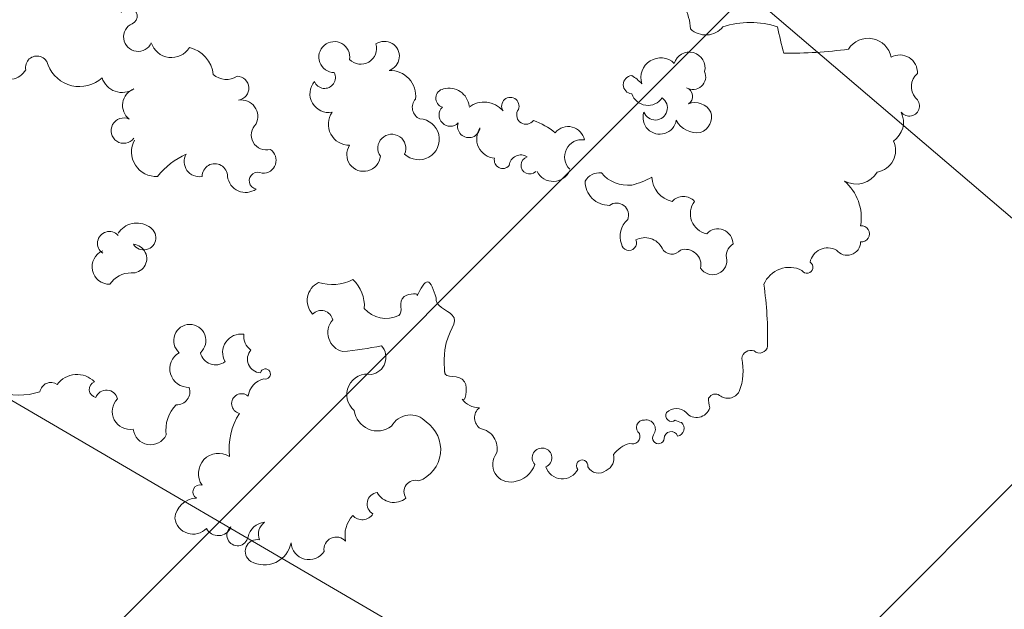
# Model space of a CAD drawing. Header units: millimetres. Extents: x 6567289036 to 6568990308, y 5976640423 to 5977332400.
# Tile 115 of 256: x 6568113911 to 6568115082, y 5976991380 to 5976992080. Entities that reach past the tile are written whole.
import ezdxf

# ---------------------------------------------------------------- set-up
doc = ezdxf.new("R2010")
doc.units = ezdxf.units.MM
doc.layers.add('ZAGOSPODAROWANIE_DRZEWA', color=110, linetype='Continuous', lineweight=5)
picture_1 = doc.add_image_def('image2.jpg', size_in_pixel=(6997, 9782))

# ---------------------------------------------------------------- blocks, each defined once
blk = doc.blocks.new('drz_353_r')
at = {"color": 114, "lineweight": 15}
for centre, radius, start, end in [((38.69170765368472, 142.7294653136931), 4.193658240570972, 87.09871517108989, 209.6337107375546), ((42.03821326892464, 149.5741323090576), 4.108509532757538, 220.2824870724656, 310.1999449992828), ((46.61878362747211, 144.9915206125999), 2.409691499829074, 306.8909975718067, 143.1678100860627), ((50.43719980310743, 138.1336177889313), 5.471516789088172, 34.31658100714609, 115.6897562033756), ((36.05639354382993, 135.2218295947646), 5.527101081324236, 100.5273801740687, 237.882412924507), ((57.19586015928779, 136.5354538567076), 5.190789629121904, 9.465806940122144, 115.5593220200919), ((59.36209148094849, 132.3787146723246), 5.81632423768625, 331.2062987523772, 59.47859041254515), ((73.21525761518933, 122.0011005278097), 11.57864273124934, 80.7965652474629, 139.1318820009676), ((76.9958542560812, 133.5643164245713), 1.933327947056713, 356.0366409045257, 183.9633590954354), ((78.8533960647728, 130.1950780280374), 3.236392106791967, 308.165092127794, 88.74006629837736), ((-70.33635014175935, 116.3310225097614), 104.4255062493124, 359.3392687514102, 7.820719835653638), ((84.62962651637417, 125.5960090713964), 4.299065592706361, 151.4518817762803, 258.1432515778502), ((84.95126063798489, 120.6661469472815), 1.404964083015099, 301.0069459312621, 149.0518525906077), ((91.54007013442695, 116.4831808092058), 6.57813736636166, 153.074731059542, 247.2074903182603), ((3.467772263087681, 233.6077760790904), 122.3723035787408, 281.4756519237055, 284.4878435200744), ((47.78219570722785, 107.1790864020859), 21.0004002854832, 161.9621034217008, 198.0378965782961), ((101.8141667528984, 19.19133591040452), 92.12408876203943, 88.85943182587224, 98.0007784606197), ((103.4297413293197, 109.3938225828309), 1.915814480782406, 316.5435487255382, 83.46051351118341), ((106.9186447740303, 107.3440629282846), 2.222257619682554, 160.7664101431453, 261.2130437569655), ((109.5812798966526, 91.94845271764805), 13.53653347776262, 68.72237088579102, 102.8135013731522), ((79.43205346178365, 99.48001944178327), 3.604869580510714, 90.40251346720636, 227.4829822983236), ((82.25796976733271, 104.8249122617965), 3.340294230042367, 211.3957141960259, 287.5309696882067), ((112.9374752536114, 101.8450717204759), 3.131178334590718, 321.0592651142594, 60.20151061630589), ((24.48722760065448, 96.59973386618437), 5.261757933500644, 316.3756850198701, 50.78437285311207), ((83.2962255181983, 98.22169080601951), 3.418220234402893, 303.7006260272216, 90.53786476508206), ((116.8583875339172, 98.89465631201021), 1.78096490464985, 146.5216518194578, 240.888111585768), ((37.55594900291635, 92.70236961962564), 3.740494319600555, 76.6158912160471, 253.4920222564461), ((39.6272310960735, 93.53014497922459), 3.058679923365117, 330.1153852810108, 113.2101374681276), ((49.98677489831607, 94.08660384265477), 4.168917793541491, 117.4453891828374, 202.550643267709), ((49.27074795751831, 94.16875275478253), 3.813111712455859, 18.4879307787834, 108.4290538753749), ((72.22776983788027, 97.80887474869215), 4.868944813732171, 232.7561332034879, 348.3173003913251), ((116.0595637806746, 105.9734165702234), 8.732330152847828, 269.341091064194, 284.8945948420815), ((117.43825859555, 94.4466457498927), 3.206949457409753, 309.4653554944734, 74.33571135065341), ((47.54349779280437, 94.4383492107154), 5.425541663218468, 296.8503566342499, 9.972383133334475), ((71.6859858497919, 91.28362553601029), 3.578023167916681, 132.2326987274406, 227.767301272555), ((84.41241785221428, 91.71778830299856), 3.742397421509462, 77.96351266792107, 198.0035567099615), ((28.95005738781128, 80.11282605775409), 12.87330084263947, 92.9118312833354, 117.5685740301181), ((44.32859666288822, 91.28045450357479), 2.174085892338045, 33.73454686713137, 160.501025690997), ((121.8845947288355, 89.62826612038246), 3.359462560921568, 135.7884477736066, 224.2115522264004), ((123.221759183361, 89.58203678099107), 1.855467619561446, 10.52882097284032, 138.9907580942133), ((39.86852177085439, 85.86607622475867), 4.685713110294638, 136.0847328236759, 287.9789611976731), ((49.32973333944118, 85.66919827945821), 3.984306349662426, 251.4971789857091, 80.40267095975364), ((79.23543749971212, 88.54666638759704), 2.583659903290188, 296.0750098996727, 51.23159102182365), ((120.1913433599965, 88.45184416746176), 1.367753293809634, 238.4969749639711, 40.24219532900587), ((116.4078143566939, 92.11784097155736), 5.571994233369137, 330.0426918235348, 346.3145920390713), ((125.6423214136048, 88.365746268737), 1.665742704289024, 110.9773836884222, 269.6530524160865), ((47.06757550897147, 84.5955369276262), 2.882847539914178, 290.2485199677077, 145.5585031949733), ((63.33459877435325, 89.89380406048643), 6.078349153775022, 271.5115232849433, 348.0417952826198), ((125.4971967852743, 85.33206036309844), 1.374622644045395, 236.6048102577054, 84.36237605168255), ((42.38650457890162, 82.85647091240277), 4.081666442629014, 289.1539419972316, 55.6413665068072), ((82.5344402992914, 82.13168942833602), 4.630690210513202, 117.8513411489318, 207.910139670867), ((123.4147787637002, 82.41007674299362), 2.2149456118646, 53.23209208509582, 190.2783545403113), ((47.61284514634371, 74.66367659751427), 18.33124360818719, 13.68568244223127, 29.95767967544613), ((123.0298167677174, 81.9309428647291), 1.796400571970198, 177.3224161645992, 322.7491053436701), ((50.14124869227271, 72.36428728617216), 12.63784614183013, 134.2995786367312, 148.3231947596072), ((79.18864978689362, 78.35377730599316), 1.774865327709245, 277.0578099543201, 114.8640215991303), ((125.101827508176, 79.14132490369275), 1.819317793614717, 339.3923062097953, 110.6665458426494), ((41.55593540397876, 79.17632031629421), 2.1768845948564, 184.6256858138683, 355.3743141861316), ((56.99792316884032, 78.18269799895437), 8.465330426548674, 310.8110801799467, 5.545557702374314), ((72.53929120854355, 75.39779830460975), 2.852502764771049, 67.72323637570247, 216.4697404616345), ((77.50480047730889, 81.2834645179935), 5.061994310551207, 219.8859820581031, 292.0692576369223), ((133.5306652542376, 80.34470098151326), 6.974057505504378, 195.3293931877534, 234.1159530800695), ((64.50697120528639, 73.66048067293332), 5.738572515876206, 269.5238626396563, 0.4173008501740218), ((130.2540848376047, 71.44289586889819), 3.351066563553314, 26.48494508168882, 104.00959733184), ((130.8036294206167, 71.14361815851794), 3.036303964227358, 301.1463687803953, 36.21098894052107), ((66.38175775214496, 71.29372253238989), 3.881198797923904, 172.8686080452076, 240.3084819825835), ((132.0635767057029, 67.2226450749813), 1.358322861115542, 76.78551807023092, 311.3146765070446), ((55.42417719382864, 63.87527713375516), 3.931064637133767, 100.7349118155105, 231.164908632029), ((58.70312207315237, 67.0983934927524), 4.061769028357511, 170.9464108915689, 315.9705902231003), ((131.0868873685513, 62.5174048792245), 4.133896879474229, 288.1421963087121, 63.05138115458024), ((60.22049811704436, 60.31230484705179), 4.309041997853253, 297.3635985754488, 66.88299108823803), ((66.65378522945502, 49.79744171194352), 17.57529323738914, 141.1875711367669, 160.653238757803), ((130.2217627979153, 57.68489131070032), 2.334509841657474, 22.78582417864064, 312.131648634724), ((60.72278544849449, 54.75023227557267), 2.068385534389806, 196.0813778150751, 44.38031982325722), ((48.73969799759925, 53.85293402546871), 2.212303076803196, 243.7279040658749, 53.0046080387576), ((61.02053707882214, 52.60872476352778), 2.771735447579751, 145.5343169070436, 264.544647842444), ((129.8364241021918, 50.16440018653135), 6.109248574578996, 7.630535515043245, 71.37218097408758), ((46.63532179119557, 50.13806027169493), 2.064612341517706, 56.97795974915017, 303.0220402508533), ((59.49743693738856, 48.31522544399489), 1.985120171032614, 256.2069449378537, 50.61588208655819), ((131.7878368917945, 50.13099505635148), 4.189754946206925, 230.975108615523, 11.63004788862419), ((51.51991962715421, 43.91805903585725), 5.855239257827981, 129.9462190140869, 217.810309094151), ((127.9978866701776, 42.23238089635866), 4.784429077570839, 76.06935760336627, 169.9245668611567), ((54.39756910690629, 46.77598328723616), 4.642877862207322, 236.0376921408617, 355.1984214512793), ((51.47208067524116, 40.27381524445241), 2.672016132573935, 252.0496418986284, 82.86776635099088), ((113.408382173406, 42.66370945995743), 4.897054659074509, 305.5021015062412, 1.320595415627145), ((120.691826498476, 44.69047125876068), 3.060078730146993, 218.7146148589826, 328.0113532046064), ((47.16533099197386, 35.57611472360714), 4.785289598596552, 96.72199699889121, 195.8435663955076), ((48.77130155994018, 35.85650859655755), 2.653515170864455, 224.9705485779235, 44.97054857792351), ((44.76413789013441, 34.66915923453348), 2.23824545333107, 190.2813164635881, 342.0982531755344), ((54.53601927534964, 28.38043744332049), 4.875485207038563, 315.8517813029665, 176.9397935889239), ((128.2632653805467, 25.66176044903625), 7.92364043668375, 20.13736171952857, 145.9708561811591), ((46.94059186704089, 29.8020928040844), 2.963907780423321, 228.0974877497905, 336.9309921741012), ((125.04821347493, 26.35610455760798), 5.021974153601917, 131.8670721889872, 242.3974214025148), ((138.2646082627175, 27.53790020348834), 2.699944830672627, 161.6108972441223, 304.705769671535), ((44.24927097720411, 21.54764063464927), 6.09021094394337, 83.2878687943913, 182.0626281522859), ((34.79849043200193, 20.21592673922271), 3.543678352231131, 18.29706243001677, 214.7779961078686), ((56.65382555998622, 21.96244977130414), 3.322527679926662, 65.44841534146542, 304.9528441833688), ((90.24203400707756, 20.6266552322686), 6.859108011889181, 310.6392861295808, 25.80057773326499), ((136.3410798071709, 22.46179981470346), 4.487385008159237, 297.8213398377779, 39.53614431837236), ((118.2313842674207, 18.57518419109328), 5.590372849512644, 277.5265562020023, 36.56699671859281), ((58.14933783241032, 15.26151034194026), 3.99858338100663, 236.5050775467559, 84.14398995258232), ((106.3398119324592, 16.41344411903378), 4.145646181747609, 9.926498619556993, 131.530086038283), ((19.89471263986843, 2.396360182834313), 85.42958530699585, 5.310347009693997, 11.56066416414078), ((32.93861360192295, 14.60554838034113), 3.739730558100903, 314.2539666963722, 106.3186842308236), ((115.2028040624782, 16.14263144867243), 4.879945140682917, 168.3495426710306, 320.4143102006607), ((141.1743378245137, 18.86638711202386), 2.764240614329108, 187.7605122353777, 329.6422659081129), ((141.9418258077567, 14.95264780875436), 2.991797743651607, 310.9126428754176, 57.26702291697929), ((94.07828191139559, 7.086974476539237), 8.358673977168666, 85.67023575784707, 137.8919862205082), ((35.00564007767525, 8.286854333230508), 3.680332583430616, 81.52015599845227, 359.7503086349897), ((50.93823236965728, 11.86975524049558), 5.004761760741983, 235.433117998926, 0.6548262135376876), ((78.1722299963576, 7.758530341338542), 10.88675662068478, 342.5919831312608, 26.94511070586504), ((148.6042965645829, 17.70766390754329), 6.875975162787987, 226.8435266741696, 282.1385753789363), ((100.4820531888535, 11.36697955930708), 4.600335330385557, 228.6401497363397, 346.626133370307), ((151.9763101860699, 8.767237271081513), 2.937757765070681, 130.9693297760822, 279.1095441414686), ((39.87221468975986, 5.982924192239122), 2.577149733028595, 290.5691582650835, 117.4068421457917), ((43.6928220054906, 6.965226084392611), 4.474954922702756, 229.3498623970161, 10.08085102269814), ((98.03850487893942, 5.159322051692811), 2.818560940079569, 102.2136719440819, 225.8644035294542), ((150.1495056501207, 2.272934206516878), 4.262256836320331, 273.2583802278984, 57.47116390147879), ((92.83047990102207, 6.640154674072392), 4.775754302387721, 206.6036873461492, 312.8073663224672), ((149.158365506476, -8.365288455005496), 6.500933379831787, 330.7913004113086, 79.06315468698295), ((53.49877763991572, -7.891165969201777), 3.564640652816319, 222.6679263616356, 15.98887769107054), ((59.5079284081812, -8.65423641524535), 3.11667952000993, 356.5474802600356, 145.95279226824), ((110.2954528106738, -8.107214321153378), 1.207422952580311, 342.6954934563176, 255.6834305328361), ((64.37114431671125, -9.897356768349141), 2.045510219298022, 148.9374346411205, 348.44486350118), ((106.776446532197, -9.145829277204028), 3.223111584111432, 227.9104215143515, 357.665105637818), ((116.3134767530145, -7.268574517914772), 5.010526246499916, 193.8307296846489, 261.2070493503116), ((148.3779728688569, -6.27304963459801), 3.481390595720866, 215.2904401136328, 292.4697009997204), ((149.9862556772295, -7.854038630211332), 4.470667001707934, 185.5230542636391, 257.5879425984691), ((49.14254969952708, -13.88497624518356), 3.976436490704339, 64.12796190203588, 188.3142116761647), ((62.82863278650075, -12.79955460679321), 4.334798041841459, 276.9252174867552, 35.09884221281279), ((101.2092953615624, -9.026070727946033), 4.232497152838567, 265.2432437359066, 323.6003577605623), ((152.4362657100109, -10.09936908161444), 2.794930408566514, 167.4097743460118, 329.0280122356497), ((42.38830932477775, -14.87866666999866), 2.850513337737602, 8.44631934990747, 179.1727175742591), ((105.1744277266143, -13.8955221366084), 4.36501373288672, 171.4158201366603, 299.8783403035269), ((117.3372431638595, -13.7644532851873), 2.363830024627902, 139.2107253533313, 347.7062986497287), ((148.582354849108, -14.70727364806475), 2.526201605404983, 219.5350171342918, 79.90091834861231), ((35.57939181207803, -17.41741928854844), 4.72517168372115, 319.270516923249, 33.09252655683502), ((128.1871148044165, -0.8067250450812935), 15.94162674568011, 237.6072537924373, 276.1507180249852), ((145.5461122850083, -19.29014979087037), 3.167522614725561, 296.8282412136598, 69.91163613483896), ((63.34769101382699, -20.12300454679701), 3.020279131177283, 89.93161744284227, 270.0683825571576), ((104.4563965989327, -19.9542764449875), 3.679305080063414, 282.191080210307, 38.17231553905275), ((133.9589906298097, -19.21602888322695), 4.802646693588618, 147.7967750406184, 305.1995627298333), ((39.88371840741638, -27.79876357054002), 7.334007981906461, 95.66220486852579, 167.1169348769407), ((59.84883104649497, -23.83034206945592), 3.569217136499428, 239.9119224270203, 11.09849238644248), ((102.3555249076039, -26.06945701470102), 3.824468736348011, 41.19424706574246, 318.8057529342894), ((138.3483932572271, -23.63431823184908), 1.694577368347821, 163.057851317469, 329.0608125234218), ((143.9902134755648, -25.3005103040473), 4.364562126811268, 277.82437996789, 46.84124950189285), ((145.0765968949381, -24.37098785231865), 5.276457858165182, 181.46131359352, 264.6474891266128), ((30.08617327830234, -30.43351915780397), 5.02446907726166, 287.5394453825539, 58.19353229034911), ((74.34252685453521, -19.69707403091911), 17.8125990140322, 203.917343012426, 231.8991068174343), ((109.0705912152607, -26.37405556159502), 4.43026026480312, 209.9868537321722, 2.098313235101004), ((114.5092472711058, -29.13332763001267), 3.091589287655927, 357.2217062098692, 109.0949607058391), ((123.5905274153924, -23.25089908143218), 8.503432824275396, 225.1856108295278, 277.9798702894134), ((122.9580133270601, -35.39978823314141), 4.145292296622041, 276.184362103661, 64.06413818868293), ((57.50163075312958, -34.06359743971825), 5.86008672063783, 241.6361811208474, 3.417593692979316), ((77.92120164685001, -37.01975144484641), 2.895940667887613, 302.4383417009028, 155.2578718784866), ((30.2041301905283, -38.36234409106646), 3.434552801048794, 203.9180725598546, 66.01332519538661), ((79.72640943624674, -38.68056088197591), 5.284434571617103, 147.0678136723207, 237.1498567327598), ((82.8739525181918, -39.72049972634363), 3.409068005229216, 355.5308870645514, 175.6822004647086), ((25.24180527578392, -40.5758317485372), 1.999085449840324, 24.24858605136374, 245.6827489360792), ((38.42007069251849, -42.16480433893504), 4.992576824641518, 287.4364214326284, 33.94064600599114), ((46.48487031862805, -37.83845361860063), 4.213898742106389, 201.4185856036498, 320.6573358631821), ((52.47015343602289, -41.77964134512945), 3.00756893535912, 155.0272409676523, 53.01297960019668), ((119.2133503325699, -40.24299881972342), 4.252967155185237, 225.4689355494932, 9.774665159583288), ((92.3463952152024, -40.0440687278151), 6.074016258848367, 179.453553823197, 236.3574871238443), ((79.24632593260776, -45.20919361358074), 2.799544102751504, 131.7315568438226, 325.9646567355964), ((116.7885994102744, -45.88288029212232), 2.667057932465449, 102.0730326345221, 250.291148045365), ((84.84836886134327, -45.1615032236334), 4.133410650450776, 202.9932953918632, 0.8421625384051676), ((34.01349650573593, -52.31173624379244), 7.989082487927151, 291.1203032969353, 42.36802097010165), ((116.2613350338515, -52.87962320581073), 5.851004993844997, 134.8977420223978, 233.9087382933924), ((113.9602042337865, -48.01271810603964), 1.966217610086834, 201.5507853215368, 348.8275437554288), ((114.9302377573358, -59.12907345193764), 2.605804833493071, 144.2789545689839, 261.0026324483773), ((37.45663737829, -62.40744919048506), 2.70288572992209, 102.0540569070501, 282.1637197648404), ((98.89310846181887, -66.82170568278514), 16.44651160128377, 341.8657388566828, 18.13426114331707), ((35.61526580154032, -69.1069896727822), 4.719570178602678, 318.6854907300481, 59.28104698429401)]:
    blk.add_arc(centre, radius, start, end, dxfattribs=at)
for points, start_tangent, end_tangent in [([(116.2522625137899, 38.67704557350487), (112.1485246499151, 39.26269197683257), (109.8035315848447, 34.5775207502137)], (0.8323129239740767, 0.5543060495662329), (-0.9938962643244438, 0.1103187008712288)), ([(109.8035315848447, 34.5775207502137), (104.5273065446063, 34.5775207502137), (96.31983081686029, 36.33445996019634), (92.21609295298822, 32.52776109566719)], (0.9979295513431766, 0.0643164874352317), (-0.9487807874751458, 0.3159351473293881)), ([(91.70545460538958, 27.95247145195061), (91.92297349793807, 24.9143578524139), (96.41738760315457, 23.61201462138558)], (-0.7896576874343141, 0.6135476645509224), (0.5372668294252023, -0.8434123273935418))]:
    blk.add_spline(points, degree=3, dxfattribs=dict(at, start_tangent=start_tangent, end_tangent=end_tangent))
at = {"color": 114, "lineweight": 15, "start_tangent": (-0.13229716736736, 0.9912100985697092)}
blk.add_spline([(92.21609295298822, 32.52776109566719), (88.40548390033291, 30.47799592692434), (91.70545460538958, 27.95247145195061)], degree=3, dxfattribs=at)

msp = doc.modelspace()

# ---------------------------------------------------------------- hatches: boundary and pattern name
at = {"lineweight": 9}
h = msp.add_hatch(dxfattribs=at)
h.set_pattern_fill('ANSI37', color=6, scale=200)
h.set_pattern_definition([(45, (0, 0), (-449.0128060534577, 449.0128060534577), []), (135, (0, 0), (-449.0128060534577, -449.0128060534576), [])])
edge = h.paths.add_edge_path()
edge.add_ellipse((6568115963.531235, 5976981075.503613), major_axis=(-4887.610083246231, 13295.45242395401), ratio=0.7412441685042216, start_angle=32.51208644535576, end_angle=210.017614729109)
edge.add_arc((6568120030.921191, 5976974544.735871), 6000.0000036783, 328.1187080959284, 341.4126795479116)
edge.add_arc((6568129230.183396, 5976971451.657601), 3705.336608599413, 102.07590089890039, 161.4207304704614, ccw=False)
edge.add_line((6568128455.000002, 5976975074.999993), (6568127189.99999, 5976976139.999994))
edge.add_line((6568127189.99999, 5976976139.999994), (6568126709.575541, 5976977735.563391))
edge.add_arc((6568125952.522593, 5976977524.292806), 785.9799155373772, -6.952018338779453e-08, 15.592810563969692, ccw=False)
edge.add_arc((6568125952.522593, 5976977524.292805), 785.9799146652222, -180, 0, ccw=False)
edge.add_arc((6568125952.522594, 5976977524.292805), 785.9799156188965, 15.59281063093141, 180, ccw=False)
edge.add_line((6568126709.575541, 5976977735.563391), (6568126110.000009, 5976980010.000004))
edge.add_line((6568126110.000009, 5976980010.000004), (6568123380.000009, 5976984369.999994))
edge.add_line((6568123380.000009, 5976984369.999994), (6568121269.99999, 5976989290.000013))
edge.add_line((6568121269.99999, 5976989290.000013), (6568113570.945966, 5976997357.572804))
edge.add_line((6568113570.945966, 5976997357.572804), (6568115087.354076, 5976995767.827636))
edge.add_line((6568115087.354076, 5976995767.827636), (6568109344.62986, 5976993777.976645))
edge.add_line((6568109344.62986, 5976993777.976645), (6568105057.329888, 5976992283.576641))
edge.add_line((6568105057.329888, 5976992283.576641), (6568103663.345472, 5976991804.321001))
edge.add_line((6568103663.345472, 5976991804.321001), (6568103663.086779, 5976991804.241769))
edge.add_line((6568103663.086779, 5976991804.241769), (6568105057.329888, 5976992283.576641))
edge.add_line((6568105057.329888, 5976992283.576641), (6568103718.416223, 5976991818.804065))
edge.add_line((6568103718.416223, 5976991818.804065), (6568104962.276554, 5976992242.049895))
edge.add_arc((6568105439.242177, 5976991029.434477), 1303.047335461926, -31.942532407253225, 111.4715139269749, ccw=False)
edge = h.paths.add_edge_path(flags=16)
edge.add_spline(control_points=[(6568124179.660505, 5976971937.399259), (6568124170.178185, 5976971922.238156), (6568124160.661446, 5976971907.1206), (6568124042.983392, 5976971721.395361), (6568123930.467439, 5976971556.34814), (6568123697.169327, 5976971237.91074), (6568123576.387566, 5976971084.520517), (6568123327.072579, 5976970789.772813), (6568123198.539742, 5976970648.415164), (6568122934.2278, 5976970378.038323), (6568122798.449032, 5976970249.018835), (6568122489.41623, 5976969976.473749), (6568122314.506495, 5976969836.032023), (6568121955.434841, 5976969574.236462), (6568121771.273003, 5976969452.881261), (6568121394.443346, 5976969229.517278), (6568121201.774976, 5976969127.507148), (6568120768.233918, 5976968924.113389), (6568120525.587008, 5976968827.159615), (6568120108.031768, 5976968688.061913), (6568119935.845833, 5976968638.2722), (6568119587.009729, 5976968552.366451), (6568119410.358985, 5976968516.250504), (6568119052.970499, 5976968457.845744), (6568118872.232271, 5976968435.557209), (6568118507.082804, 5976968404.968018), (6568118322.671227, 5976968396.66777), (6568117950.638351, 5976968394.212671), (6568117763.016894, 5976968400.058295), (6568117385.084333, 5976968426.035691), (6568117194.773247, 5976968446.167936), (6568116812.040392, 5976968500.828072), (6568116619.618782, 5976968535.35638), (6568116233.299957, 5976968618.873293), (6568116039.403005, 5976968667.862229), (6568115650.818154, 5976968780.308804), (6568115456.13058, 5976968843.766676), (6568115066.689784, 5976968985.094758), (6568114871.936908, 5976969062.965104), (6568114483.121285, 5976969232.991462), (6568114289.058877, 5976969325.147525), (6568113902.400093, 5976969523.545527), (6568113709.804032, 5976969629.787452), (6568113326.864097, 5976969856.083756), (6568113136.520503, 5976969976.138072), (6568112758.872959, 5976970229.713349), (6568112571.569253, 5976970363.234211), (6568112200.782331, 5976970643.326867), (6568112017.299326, 5976970789.898541), (6568111654.921274, 5976971095.610539), (6568111476.026404, 5976971254.750731), (6568111123.572922, 5976971585.05476), (6568110950.014457, 5976971756.218459), (6568110608.958048, 5976972109.965896), (6568110441.46023, 5976972292.549491), (6568110113.221196, 5976972668.478745), (6568109952.480091, 5976972861.824264), (6568109638.418891, 5976973258.56927), (6568109485.098891, 5976973461.968619), (6568109186.509607, 5976973878.067302), (6568109041.240406, 5976974090.766497), (6568108759.345093, 5976974524.669134), (6568108622.719053, 5976974745.872441), (6568108358.662783, 5976975195.949905), (6568108231.232617, 5976975424.823928), (6568107986.079069, 5976975889.375787), (6568107868.355747, 5976976125.053492), (6568107643.083237, 5976976602.316001), (6568107535.534105, 5976976843.900676), (6568107331.031953, 5976977332.054698), (6568107234.078984, 5976977578.623914), (6568107051.144165, 5976978075.802788), (6568106965.162361, 5976978326.412314), (6568106804.496389, 5976978830.709731), (6568106729.812265, 5976979084.397489), (6568106592.018281, 5976979593.875413), (6568106528.908463, 5976979849.665444), (6568106414.488504, 5976980362.362128), (6568106363.178405, 5976980619.268641), (6568106272.530857, 5976981133.206791), (6568106233.193444, 5976981390.238283), (6568106166.610678, 5976981903.433439), (6568106139.365355, 5976982159.596952), (6568106097.031569, 5976982670.066146), (6568106081.943135, 5976982924.371669), (6568106063.932471, 5976983430.14245), (6568106061.010261, 5976983681.607542), (6568106067.285231, 5976984180.727455), (6568106076.482419, 5976984428.382098), (6568106106.892788, 5976984918.928708), (6568106128.105963, 5976985161.820485), (6568106182.388234, 5976985641.912052), (6568106215.457308, 5976985879.111641), (6568106293.235035, 5976986346.918525), (6568106337.94364, 5976986577.525605), (6568106438.728861, 5976987031.282452), (6568106494.805395, 5976987254.43199), (6568106618.001571, 5976987692.450681), (6568106685.12109, 5976987907.319598), (6568106830.028, 5976988328.002844), (6568106907.815219, 5976988533.816941), (6568107073.636337, 5976988935.672216), (6568107161.670006, 5976989131.713181), (6568107347.522875, 5976989513.366485), (6568107445.341783, 5976989698.978644), (6568107650.271835, 5976990059.187248), (6568107757.382629, 5976990233.783571), (6568107980.380675, 5976990571.446624), (6568108096.267531, 5976990734.51332), (6568108336.290716, 5976991048.678833), (6568108460.426629, 5976991199.777731), (6568108716.422053, 5976991489.644339), (6568108848.28117, 5976991628.412262), (6568109119.210566, 5976991893.324191), (6568109258.280524, 5976992019.468547), (6568109573.005394, 5976992284.002355), (6568109750.216354, 5976992419.413794), (6568110113.673797, 5976992671.111975), (6568110299.920358, 5976992787.400099), (6568110680.724046, 5976993000.607155), (6568110875.28188, 5976993097.527375), (6568111199.420376, 5976993239.883722), (6568111326.713811, 5976993291.17831), (6568111455.464362, 5976993338.508967)], knot_values=[0, 0, 0, 0, 0.005215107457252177, 0.005215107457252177, 0.06425553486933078, 0.06425553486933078, 0.1232959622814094, 0.1232959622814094, 0.182336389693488, 0.182336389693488, 0.2413768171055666, 0.2413768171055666, 0.313447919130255, 0.313447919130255, 0.3855190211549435, 0.3855190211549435, 0.457590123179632, 0.457590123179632, 0.5444636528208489, 0.5444636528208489, 0.603987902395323, 0.603987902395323, 0.6635121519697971, 0.6635121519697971, 0.7230364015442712, 0.7230364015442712, 0.7825606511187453, 0.7825606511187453, 0.8420849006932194, 0.8420849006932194, 0.9016091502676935, 0.9016091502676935, 0.9611333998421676, 0.9611333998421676, 1.020657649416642, 1.020657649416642, 1.080181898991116, 1.080181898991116, 1.13970614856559, 1.13970614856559, 1.199230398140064, 1.199230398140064, 1.258754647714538, 1.258754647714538, 1.318278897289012, 1.318278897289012, 1.377803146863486, 1.377803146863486, 1.43732739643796, 1.43732739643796, 1.496851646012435, 1.496851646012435, 1.556375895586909, 1.556375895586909, 1.615900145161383, 1.615900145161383, 1.675424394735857, 1.675424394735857, 1.734948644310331, 1.734948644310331, 1.794472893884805, 1.794472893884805, 1.853997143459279, 1.853997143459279, 1.913521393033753, 1.913521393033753, 1.973045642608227, 1.973045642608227, 2.032569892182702, 2.032569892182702, 2.092094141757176, 2.092094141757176, 2.15161839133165, 2.15161839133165, 2.211142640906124, 2.211142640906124, 2.270666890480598, 2.270666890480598, 2.330191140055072, 2.330191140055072, 2.389715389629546, 2.389715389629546, 2.44923963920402, 2.44923963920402, 2.508763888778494, 2.508763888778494, 2.568288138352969, 2.568288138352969, 2.627812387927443, 2.627812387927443, 2.687336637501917, 2.687336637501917, 2.746860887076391, 2.746860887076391, 2.806385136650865, 2.806385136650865, 2.865909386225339, 2.865909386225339, 2.925433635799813, 2.925433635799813, 2.984957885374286, 2.984957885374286, 3.044482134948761, 3.044482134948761, 3.104006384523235, 3.104006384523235, 3.163530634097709, 3.163530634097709, 3.223054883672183, 3.223054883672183, 3.282579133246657, 3.282579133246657, 3.342103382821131, 3.342103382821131, 3.401627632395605, 3.401627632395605, 3.473631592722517, 3.473631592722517, 3.54563555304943, 3.54563555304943, 3.617639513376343, 3.617639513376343, 3.663283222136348, 3.663283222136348, 3.663283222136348, 3.663283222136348], degree=3, periodic=0)
edge.add_spline(control_points=[(6568111455.464362, 5976993338.508967), (6568111532.57975, 5976993366.857755), (6568111610.217915, 5976993393.784486), (6568111857.122364, 5976993474.349177), (6568112028.24174, 5976993522.753692), (6568112374.847825, 5976993606.100425), (6568112550.335085, 5976993641.042549), (6568112905.306947, 5976993697.314068), (6568113084.792009, 5976993718.643189), (6568113447.353069, 5976993747.531727), (6568113630.42938, 5976993755.090744), (6568113854.469842, 5976993755.815786), (6568113893.937239, 5976993755.626351), (6568113933.473553, 5976993755.11933)], knot_values=[6.007088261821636, 6.007088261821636, 6.007088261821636, 6.007088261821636, 6.034426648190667, 6.034426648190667, 6.093467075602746, 6.093467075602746, 6.152507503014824, 6.152507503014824, 6.211547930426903, 6.211547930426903, 6.270588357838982, 6.270588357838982, 6.283185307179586, 6.283185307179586, 6.283185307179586, 6.283185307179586], degree=3, periodic=0)
edge.add_arc((6568114150.153406, 5976990882.713037), 2880.56731633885, -6.57821503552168, 94.31393393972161, ccw=False)
edge.add_arc((6568110320.519809, 5976990930.202398), 6701.875845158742, 335.38205193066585, 356.7710859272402, ccw=False)
edge.add_spline(control_points=[(6568116413.233098, 5976988138.43152), (6568116399.802512, 5976988118.620205), (6568116386.481956, 5976988098.660331), (6568116311.348016, 5976987984.289184), (6568116251.873528, 5976987886.786275), (6568116138.119045, 5976987685.589762), (6568116083.839258, 5976987581.89623), (6568115980.755843, 5976987368.648404), (6568115931.952387, 5976987259.094217), (6568115840.085011, 5976987034.494839), (6568115797.021228, 5976986919.449773), (6568115716.873694, 5976986684.274664), (6568115679.790045, 5976986564.144757), (6568115611.816869, 5976986319.238267), (6568115580.927412, 5976986194.461821), (6568115525.527754, 5976985940.728713), (6568115501.017599, 5976985811.772182), (6568115458.53099, 5976985550.169449), (6568115440.554561, 5976985417.523372), (6568115411.258081, 5976985149.052274), (6568115399.938043, 5976985013.227372), (6568115384.04467, 5976984738.925879), (6568115379.471337, 5976984600.449398), (6568115377.129155, 5976984321.385095), (6568115379.360299, 5976984180.797376), (6568115390.652369, 5976983898.060843), (6568115399.713285, 5976983755.912126), (6568115424.657997, 5976983470.610762), (6568115440.541779, 5976983327.458203), (6568115479.093537, 5976983040.71043), (6568115501.761497, 5976982897.115299), (6568115553.811668, 5976982610.045099), (6568115583.193859, 5976982466.570113), (6568115648.571897, 5976982180.301835), (6568115684.56772, 5976982037.508623), (6568115763.042439, 5976981753.161994), (6568115805.521308, 5976981611.608654), (6568115896.802265, 5976981330.293968), (6568115945.604325, 5976981190.532698), (6568116049.343316, 5976980913.346115), (6568116104.280218, 5976980775.92088), (6568116220.072862, 5976980503.939821), (6568116280.928574, 5976980369.384072), (6568116408.316006, 5976980103.662653), (6568116474.847695, 5976979972.497057), (6568116613.318377, 5976979714.061551), (6568116685.257336, 5976979586.791718), (6568116834.248999, 5976979336.636009), (6568116911.301663, 5976979213.750213), (6568117070.203418, 5976978972.831218), (6568117152.052464, 5976978854.798099), (6568117320.207122, 5976978624.031129), (6568117406.512685, 5976978511.297358), (6568117583.219337, 5976978291.551407), (6568117673.620369, 5976978184.539309), (6568117858.137304, 5976977976.632259), (6568117952.253142, 5976977875.73739), (6568118143.801198, 5976977680.431128), (6568118241.23334, 5976977586.019817), (6568118438.999794, 5976977404.015286), (6568118539.334015, 5976977316.42215), (6568118742.477169, 5976977148.354403), (6568118845.285995, 5976977067.87987), (6568119052.940602, 5976976914.313204), (6568119157.786259, 5976976841.221138), (6568119369.069979, 5976976702.644506), (6568119475.507895, 5976976637.159993), (6568119689.528906, 5976976513.982927), (6568119797.111833, 5976976456.290405), (6568120012.977748, 5976976348.839824), (6568120121.260547, 5976976299.081761), (6568120338.088616, 5976976207.600125), (6568120446.633684, 5976976165.876508), (6568120663.562138, 5976976090.521903), (6568120771.945321, 5976976056.890822), (6568120988.145437, 5976975997.739588), (6568121095.962186, 5976975972.219279), (6568121310.650357, 5976975929.271747), (6568121417.521635, 5976975911.844309), (6568121629.970323, 5976975885.03404), (6568121735.547655, 5976975875.65095), (6568121941.568389, 5976975865.039034), (6568122042.065019, 5976975863.546184), (6568122141.684427, 5976975865.736631)], knot_values=[0.4891344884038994, 0.4891344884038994, 0.4891344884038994, 0.4891344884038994, 0.5018947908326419, 0.5018947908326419, 0.5617157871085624, 0.5617157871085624, 0.6215367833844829, 0.6215367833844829, 0.6813577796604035, 0.6813577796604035, 0.741178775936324, 0.741178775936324, 0.8009997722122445, 0.8009997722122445, 0.860820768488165, 0.860820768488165, 0.9206417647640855, 0.9206417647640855, 0.9804627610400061, 0.9804627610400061, 1.040283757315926, 1.040283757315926, 1.100104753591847, 1.100104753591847, 1.159925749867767, 1.159925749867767, 1.219746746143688, 1.219746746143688, 1.279567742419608, 1.279567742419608, 1.339388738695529, 1.339388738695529, 1.399209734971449, 1.399209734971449, 1.459030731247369, 1.459030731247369, 1.51885172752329, 1.51885172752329, 1.57867272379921, 1.57867272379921, 1.638493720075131, 1.638493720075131, 1.698314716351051, 1.698314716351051, 1.758135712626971, 1.758135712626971, 1.817956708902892, 1.817956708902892, 1.877777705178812, 1.877777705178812, 1.937598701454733, 1.937598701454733, 1.997419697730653, 1.997419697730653, 2.057240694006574, 2.057240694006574, 2.117061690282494, 2.117061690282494, 2.176882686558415, 2.176882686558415, 2.236703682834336, 2.236703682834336, 2.296524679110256, 2.296524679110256, 2.356345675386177, 2.356345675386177, 2.416166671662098, 2.416166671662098, 2.475987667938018, 2.475987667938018, 2.535808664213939, 2.535808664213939, 2.595629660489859, 2.595629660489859, 2.65545065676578, 2.65545065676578, 2.715271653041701, 2.715271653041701, 2.775092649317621, 2.775092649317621, 2.834913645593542, 2.834913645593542, 2.892721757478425, 2.892721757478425, 2.892721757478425, 2.892721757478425], degree=3, periodic=0)
edge.add_arc((6568122003.929132, 5976973301.462857), 2567.971282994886, -32.08544419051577, 86.92497051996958, ccw=False)
h.paths.add_polyline_path([(6568115761.083549, 5976988511.144317), (6568116213.983452, 5976988299.291283), (6568115366.57142, 5976986487.69177), (6568114913.671543, 5976986699.544763)], flags=0)
edge = h.paths.add_edge_path(flags=16)
edge.add_spline(control_points=[(6568122117.503294, 5976976965.470814), (6568122095.634129, 5976976964.989951), (6568122073.659348, 5976976964.752335), (6568122009.126465, 5976976964.777331), (6568121966.28494, 5976976965.70374), (6568121879.836099, 5976976969.420142), (6568121836.227296, 5976976972.21031), (6568121739.87075, 5976976980.41346), (6568121686.970827, 5976976986.224181), (6568121587.142304, 5976976999.685277), (6568121540.335401, 5976977006.99522), (6568121445.985789, 5976977023.765357), (6568121398.446313, 5976977033.224999), (6568121288.958086, 5976977057.366896), (6568121226.784196, 5976977072.767728), (6568121105.71034, 5976977106.113291), (6568121046.857298, 5976977123.817733), (6568120939.343596, 5976977158.941852), (6568120890.815192, 5976977175.807072), (6568120805.189653, 5976977207.377444), (6568120768.193889, 5976977221.60511), (6568120693.982465, 5976977251.337688), (6568120656.769596, 5976977266.841464), (6568120544.023896, 5976977315.639267), (6568120468.18812, 5976977350.924743), (6568120354.095163, 5976977407.819135), (6568120315.999114, 5976977427.44904), (6568120224.833806, 5976977475.959131), (6568120171.72779, 5976977505.457523), (6568120076.069017, 5976977560.873515), (6568120033.5171, 5976977586.335578), (6568119951.473879, 5976977637.018695), (6568119911.981095, 5976977662.127), (6568119833.066043, 5976977713.743689), (6568119793.636919, 5976977740.256621), (6568119699.98791, 5976977804.973507), (6568119645.818672, 5976977843.803679), (6568119508.509773, 5976977945.856742), (6568119425.572317, 5976978010.903067), (6568119307.374588, 5976978108.645167), (6568119271.608172, 5976978138.893512), (6568119188.881468, 5976978210.437518), (6568119142.019223, 5976978252.158396), (6568119048.845014, 5976978337.541326), (6568119002.525654, 5976978381.210325), (6568118910.504687, 5976978470.455091), (6568118864.806069, 5976978516.027941), (6568118769.706587, 5976978613.543143), (6568118720.370191, 5976978665.681199), (6568118622.64212, 5976978772.11737), (6568118574.253626, 5976978826.412236), (6568118469.449304, 5976978947.572772), (6568118413.249493, 5976979014.86982), (6568118275.879962, 5976979185.279014), (6568118195.664942, 5976979290.09271), (6568118078.404751, 5976979451.565716), (6568118039.822672, 5976979506.106125), (6568117963.732501, 5976979616.544595), (6568117926.22601, 5976979672.440291), (6568117848.78729, 5976979790.966536), (6568117808.966093, 5976979853.731558), (6568117725.871052, 5976979988.647191), (6568117682.78918, 5976980060.988088), (6568117598.438626, 5976980207.540318), (6568117557.175504, 5976980281.751142), (6568117476.656051, 5976980431.74359), (6568117437.392956, 5976980507.537989), (6568117360.950826, 5976980660.564817), (6568117323.774444, 5976980737.792494), (6568117249.00724, 5976980899.10006), (6568117211.57662, 5976980983.272905), (6568117141.192058, 5976981148.443359), (6568117108.100163, 5976981229.389515), (6568117044.291972, 5976981392.283509), (6568117013.577645, 5976981474.22713), (6568116954.739178, 5976981638.52753), (6568116926.602977, 5976981720.876121), (6568116872.800014, 5976981886.229169), (6568116847.128933, 5976981969.247186), (6568116798.298273, 5976982135.7856), (6568116775.14052, 5976982219.300756), (6568116730.954418, 5976982388.284255), (6568116709.975831, 5976982473.756072), (6568116670.707622, 5976982644.857734), (6568116652.414854, 5976982730.501804), (6568116617.887943, 5976982905.084249), (6568116601.761948, 5976982994.016427), (6568116572.453586, 5976983171.68931), (6568116559.271928, 5976983260.423236), (6568116538.781799, 5976983415.433166), (6568116530.826926, 5976983481.808152), (6568116516.586197, 5976983614.242401), (6568116510.300646, 5976983680.298689), (6568116499.599446, 5976983809.572456), (6568116495.122626, 5976983872.808131), (6568116487.710375, 5976983998.832855), (6568116484.77512, 5976984061.618791), (6568116480.207375, 5976984193.366218), (6568116478.747606, 5976984262.273131), (6568116477.694455, 5976984399.346871), (6568116478.101213, 5976984467.509321), (6568116480.499536, 5976984589.555973), (6568116482.160139, 5976984643.586482), (6568116486.657064, 5976984751.058761), (6568116489.49327, 5976984804.497582), (6568116499.608615, 5976984961.711306), (6568116508.53998, 5976985064.594976), (6568116528.744451, 5976985249.211628), (6568116539.306009, 5976985331.43283), (6568116560.588132, 5976985475.627213), (6568116570.743605, 5976985538.009781), (6568116590.958807, 5976985651.520385), (6568116600.770177, 5976985702.841016), (6568116621.541807, 5976985804.491194), (6568116632.501518, 5976985854.817669), (6568116656.957761, 5976985960.556149), (6568116670.599832, 5976986015.832397), (6568116699.252728, 5976986125.014327), (6568116714.262809, 5976986178.916669), (6568116742.480248, 5976986274.683747), (6568116755.447944, 5976986316.799826), (6568116782.205708, 5976986400.088901), (6568116795.994809, 5976986441.258929), (6568116840.02241, 5976986567.514733), (6568116871.630661, 5976986650.957241), (6568116921.490833, 5976986772.719453), (6568116938.52239, 5976986812.749106), (6568116974.182065, 5976986893.495354), (6568116992.847601, 5976986934.157406), (6568117030.997469, 5976987014.19085), (6568117050.483657, 5976987053.565917), (6568117094.24931, 5976987138.824138), (6568117118.70173, 5976987184.41643), (6568117168.663729, 5976987273.677287), (6568117194.177909, 5976987317.353882), (6568117246.20577, 5976987402.779351), (6568117272.716642, 5976987444.523621), (6568117325.543886, 5976987524.363022), (6568117351.826954, 5976987562.544697), (6568117421.686473, 5976987660.161722), (6568117465.902493, 5976987718.134262), (6568117539.472173, 5976987808.773355), (6568117568.257901, 5976987842.852838), (6568117626.509151, 5976987909.151843), (6568117655.982096, 5976987941.379913), (6568117715.569021, 5976988004.000515), (6568117745.681647, 5976988034.391772), (6568117828.65514, 5976988114.8297), (6568117882.116377, 5976988163.078126), (6568117990.663218, 5976988254.283109), (6568118045.75631, 5976988297.246881), (6568118157.477585, 5976988378.047336), (6568118214.106191, 5976988415.884933), (6568118310.119851, 5976988475.041928), (6568118349.091805, 5976988497.718554), (6568118388.411192, 5976988519.292567)], knot_values=[0.1112319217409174, 0.1112319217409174, 0.1112319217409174, 0.1112319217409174, 0.1286975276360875, 0.1286975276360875, 0.1622787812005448, 0.1622787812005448, 0.1958600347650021, 0.1958600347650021, 0.235836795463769, 0.235836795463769, 0.2705727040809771, 0.2705727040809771, 0.3053086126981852, 0.3053086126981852, 0.3499824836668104, 0.3499824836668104, 0.3916036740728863, 0.3916036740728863, 0.4255241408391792, 0.4255241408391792, 0.451170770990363, 0.451170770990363, 0.4768174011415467, 0.4768174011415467, 0.5286687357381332, 0.5286687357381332, 0.5545944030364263, 0.5545944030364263, 0.5906419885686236, 0.5906419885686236, 0.619497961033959, 0.619497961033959, 0.6462924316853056, 0.6462924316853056, 0.6730869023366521, 0.6730869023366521, 0.7100172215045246, 0.7100172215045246, 0.7669852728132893, 0.7669852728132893, 0.7918135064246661, 0.7918135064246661, 0.8246233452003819, 0.8246233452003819, 0.8574331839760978, 0.8574331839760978, 0.8902430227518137, 0.8902430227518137, 0.9262393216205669, 0.9262393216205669, 0.9622356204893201, 0.9622356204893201, 1.00504305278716, 1.00504305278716, 1.068421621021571, 1.068421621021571, 1.100110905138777, 1.100110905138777, 1.131800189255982, 1.131800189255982, 1.166539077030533, 1.166539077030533, 1.205615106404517, 1.205615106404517, 1.24476671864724, 1.24476671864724, 1.283918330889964, 1.283918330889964, 1.323069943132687, 1.323069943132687, 1.36501001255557, 1.36501001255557, 1.40474522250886, 1.40474522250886, 1.44448043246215, 1.44448043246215, 1.484002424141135, 1.484002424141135, 1.52352441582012, 1.52352441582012, 1.563046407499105, 1.563046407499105, 1.603325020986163, 1.603325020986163, 1.643603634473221, 1.643603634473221, 1.685435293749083, 1.685435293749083, 1.727266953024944, 1.727266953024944, 1.758683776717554, 1.758683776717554, 1.790100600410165, 1.790100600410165, 1.82035299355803, 1.82035299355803, 1.850605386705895, 1.850605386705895, 1.884095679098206, 1.884095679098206, 1.917585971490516, 1.917585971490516, 1.944425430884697, 1.944425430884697, 1.971264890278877, 1.971264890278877, 2.023854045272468, 2.023854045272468, 2.066949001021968, 2.066949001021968, 2.100399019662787, 2.100399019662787, 2.128464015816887, 2.128464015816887, 2.156529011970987, 2.156529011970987, 2.188034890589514, 2.188034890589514, 2.219540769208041, 2.219540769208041, 2.244752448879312, 2.244752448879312, 2.269964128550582, 2.269964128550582, 2.322983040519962, 2.322983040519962, 2.349492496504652, 2.349492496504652, 2.377233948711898, 2.377233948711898, 2.404975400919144, 2.404975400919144, 2.438306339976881, 2.438306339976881, 2.471637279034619, 2.471637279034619, 2.504968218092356, 2.504968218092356, 2.536913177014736, 2.536913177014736, 2.588608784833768, 2.588608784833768, 2.621141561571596, 2.621141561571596, 2.653674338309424, 2.653674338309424, 2.686207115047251, 2.686207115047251, 2.74242991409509, 2.74242991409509, 2.798652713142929, 2.798652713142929, 2.854875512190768, 2.854875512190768, 2.892721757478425, 2.892721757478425, 2.892721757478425, 2.892721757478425], degree=3, periodic=0)
edge.add_spline(control_points=[(6568118388.411192, 5976988519.292567), (6568118407.503041, 5976988529.768005), (6568118426.676805, 5976988539.983483), (6568118445.93295, 5976988549.941411)], knot_values=[0.09285536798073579, 0.09285536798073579, 0.09285536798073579, 0.09285536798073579, 0.1112319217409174, 0.1112319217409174, 0.1112319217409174, 0.1112319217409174], degree=3, periodic=0)
edge.add_arc((6568119349.581503, 5976985762.960799), 2919.111710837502, 87.67538134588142, 109.22435699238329, ccw=False)
edge.add_line((6568119467.983941, 5976988679.670254), (6568123702.152377, 5976977161.733254))
edge.add_arc((6568122424.283519, 5976980983.951488), 4030.173821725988, 265.63437405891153, 288.4861475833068, ccw=False)
h.paths.add_polyline_path([(6568116676.473959, 5976983441.700371), (6568117159.45376, 5976983571.046967), (6568117676.84016, 5976981639.127905), (6568117193.860406, 5976981509.781294)], flags=0)
h.paths.add_polyline_path([(6568117304.030704, 5976981266.825973), (6568117743.232635, 5976981505.785578), (6568118699.071038, 5976979748.977991), (6568118259.869155, 5976979510.018382)], flags=0)
h.paths.add_polyline_path([(6568119236.432351, 5976976516.235448), (6568121091.216148, 5976975768.052904), (6568120904.170481, 5976975304.356939), (6568119049.386724, 5976976052.539511)], flags=0)

# ---------------------------------------------------------------- linework, layer by layer
at = {"color": 6, "lineweight": 30}
msp.add_arc((6568114150.153404, 5976990882.713036), 2880.567317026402, 353.4218028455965, 94.31392516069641, dxfattribs=at)
msp.add_open_spline([(6568111455.464362, 5976993338.508967), (6568111326.713811, 5976993291.17831), (6568111199.420376, 5976993239.883722), (6568110875.28188, 5976993097.527375), (6568110680.724046, 5976993000.607155), (6568110299.920358, 5976992787.400099), (6568110113.673797, 5976992671.111975), (6568109750.216354, 5976992419.413794), (6568109573.005394, 5976992284.002355), (6568109258.280524, 5976992019.468547), (6568109119.210566, 5976991893.324191), (6568108848.28117, 5976991628.412262), (6568108716.422053, 5976991489.644339), (6568108460.426629, 5976991199.777731), (6568108336.290716, 5976991048.678833), (6568108096.267531, 5976990734.51332), (6568107980.380675, 5976990571.446624), (6568107757.382629, 5976990233.783571), (6568107650.271835, 5976990059.187248), (6568107445.341783, 5976989698.978644), (6568107347.522875, 5976989513.366485), (6568107161.670006, 5976989131.713181), (6568107073.636337, 5976988935.672216), (6568106907.815219, 5976988533.816941), (6568106830.028, 5976988328.002844), (6568106685.12109, 5976987907.319598), (6568106618.001571, 5976987692.450681), (6568106494.805395, 5976987254.43199), (6568106438.728861, 5976987031.282452), (6568106337.94364, 5976986577.525605), (6568106293.235035, 5976986346.918525), (6568106215.457308, 5976985879.111641), (6568106182.388234, 5976985641.912052), (6568106128.105963, 5976985161.820485), (6568106106.892788, 5976984918.928708), (6568106076.482419, 5976984428.382098), (6568106067.285231, 5976984180.727455), (6568106061.010261, 5976983681.607542), (6568106063.932471, 5976983430.14245), (6568106081.943135, 5976982924.371669), (6568106097.031569, 5976982670.066146), (6568106139.365355, 5976982159.596952), (6568106166.610678, 5976981903.433439), (6568106233.193444, 5976981390.238283), (6568106272.530857, 5976981133.206791), (6568106363.178405, 5976980619.268641), (6568106414.488504, 5976980362.362128), (6568106528.908463, 5976979849.665444), (6568106592.018281, 5976979593.875413), (6568106729.812265, 5976979084.397489), (6568106804.496389, 5976978830.709731), (6568106965.162361, 5976978326.412314), (6568107051.144165, 5976978075.802788), (6568107234.078984, 5976977578.623914), (6568107331.031953, 5976977332.054698), (6568107535.534105, 5976976843.900676), (6568107643.083237, 5976976602.316001), (6568107868.355747, 5976976125.053492), (6568107986.079069, 5976975889.375787), (6568108231.232617, 5976975424.823928), (6568108358.662783, 5976975195.949905), (6568108622.719053, 5976974745.872441), (6568108759.345093, 5976974524.669134), (6568109041.240406, 5976974090.766497), (6568109186.509607, 5976973878.067302), (6568109485.098891, 5976973461.968619), (6568109638.418891, 5976973258.56927), (6568109952.480091, 5976972861.824264), (6568110113.221196, 5976972668.478745), (6568110441.46023, 5976972292.549491), (6568110608.958048, 5976972109.965896), (6568110950.014457, 5976971756.218459), (6568111123.572922, 5976971585.05476), (6568111476.026404, 5976971254.750731), (6568111654.921274, 5976971095.610539), (6568112017.299326, 5976970789.898541), (6568112200.782331, 5976970643.326867), (6568112571.569253, 5976970363.234211), (6568112758.872959, 5976970229.713349), (6568113136.520503, 5976969976.138072), (6568113326.864097, 5976969856.083756), (6568113709.804032, 5976969629.787452), (6568113902.400093, 5976969523.545527), (6568114289.058877, 5976969325.147525), (6568114483.121285, 5976969232.991462), (6568114871.936908, 5976969062.965104), (6568115066.689784, 5976968985.094758), (6568115456.13058, 5976968843.766676), (6568115650.818154, 5976968780.308804), (6568116039.403005, 5976968667.862229), (6568116233.299957, 5976968618.873293), (6568116619.618782, 5976968535.35638), (6568116812.040392, 5976968500.828072), (6568117194.773247, 5976968446.167936), (6568117385.084333, 5976968426.035691), (6568117763.016894, 5976968400.058295), (6568117950.638351, 5976968394.212671), (6568118322.671227, 5976968396.66777), (6568118507.082804, 5976968404.968018), (6568118872.232271, 5976968435.557209), (6568119052.970499, 5976968457.845744), (6568119410.358985, 5976968516.250504), (6568119587.009729, 5976968552.366451), (6568119935.845833, 5976968638.2722), (6568120108.031768, 5976968688.061913), (6568120525.587008, 5976968827.159615), (6568120768.233918, 5976968924.113389), (6568121201.774976, 5976969127.507148), (6568121394.443346, 5976969229.517278), (6568121771.273003, 5976969452.881261), (6568121955.434841, 5976969574.236462), (6568122314.506495, 5976969836.032023), (6568122489.41623, 5976969976.473749), (6568122798.449032, 5976970249.018835), (6568122934.2278, 5976970378.038323), (6568123198.539742, 5976970648.415164), (6568123327.072579, 5976970789.772813), (6568123576.387566, 5976971084.520517), (6568123697.169327, 5976971237.91074), (6568123930.467439, 5976971556.34814), (6568124042.983392, 5976971721.395361), (6568124160.661446, 5976971907.1206), (6568124170.178185, 5976971922.238156), (6568124179.660505, 5976971937.399259)], degree=3, knots=[0, 0, 0, 0, 0.04564370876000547, 0.04564370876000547, 0.1176476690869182, 0.1176476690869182, 0.1896516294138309, 0.1896516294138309, 0.2616555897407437, 0.2616555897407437, 0.3211798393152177, 0.3211798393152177, 0.3807040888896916, 0.3807040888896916, 0.4402283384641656, 0.4402283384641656, 0.4997525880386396, 0.4997525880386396, 0.5592768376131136, 0.5592768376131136, 0.6188010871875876, 0.6188010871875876, 0.6783253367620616, 0.6783253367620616, 0.7378495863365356, 0.7378495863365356, 0.7973738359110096, 0.7973738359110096, 0.8568980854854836, 0.8568980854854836, 0.9164223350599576, 0.9164223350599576, 0.9759465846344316, 0.9759465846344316, 1.035470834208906, 1.035470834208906, 1.09499508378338, 1.09499508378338, 1.154519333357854, 1.154519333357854, 1.214043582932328, 1.214043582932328, 1.273567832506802, 1.273567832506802, 1.333092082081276, 1.333092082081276, 1.39261633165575, 1.39261633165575, 1.452140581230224, 1.452140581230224, 1.511664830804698, 1.511664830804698, 1.571189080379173, 1.571189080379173, 1.630713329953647, 1.630713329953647, 1.690237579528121, 1.690237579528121, 1.749761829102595, 1.749761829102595, 1.809286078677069, 1.809286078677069, 1.868810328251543, 1.868810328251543, 1.928334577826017, 1.928334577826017, 1.987858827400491, 1.987858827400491, 2.047383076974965, 2.047383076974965, 2.10690732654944, 2.10690732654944, 2.166431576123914, 2.166431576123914, 2.225955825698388, 2.225955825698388, 2.285480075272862, 2.285480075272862, 2.345004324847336, 2.345004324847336, 2.40452857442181, 2.40452857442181, 2.464052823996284, 2.464052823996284, 2.523577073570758, 2.523577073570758, 2.583101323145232, 2.583101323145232, 2.642625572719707, 2.642625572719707, 2.702149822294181, 2.702149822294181, 2.761674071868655, 2.761674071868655, 2.821198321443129, 2.821198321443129, 2.880722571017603, 2.880722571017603, 2.940246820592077, 2.940246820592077, 2.999771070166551, 2.999771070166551, 3.059295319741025, 3.059295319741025, 3.118819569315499, 3.118819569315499, 3.205693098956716, 3.205693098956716, 3.277764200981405, 3.277764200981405, 3.349835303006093, 3.349835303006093, 3.421906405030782, 3.421906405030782, 3.48094683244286, 3.48094683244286, 3.539987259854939, 3.539987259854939, 3.599027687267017, 3.599027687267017, 3.658068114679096, 3.658068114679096, 3.663283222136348, 3.663283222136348, 3.663283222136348, 3.663283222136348], dxfattribs=at)

# ---------------------------------------------------------------- block references
at = {"layer": 'ZAGOSPODAROWANIE_DRZEWA', "linetype": 'Continuous', "xscale": 5, "yscale": 5, "zscale": 5, "rotation": 270.0000000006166}
msp.add_blockref('drz_353_r', (6568114244.002271, 5976992210.820777), dxfattribs=at)

# ---------------------------------------------------------------- pictures from other files: only their frames are drawn
at = {"color": 6, "lineweight": 30}
image = msp.add_image(picture_1, insert=(6567921000, 5976718000), size_in_units=(296499.99999999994, 414515.22080891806), dxfattribs=at)
image.dxf.flags = 7

doc.saveas('drawing.dxf')
